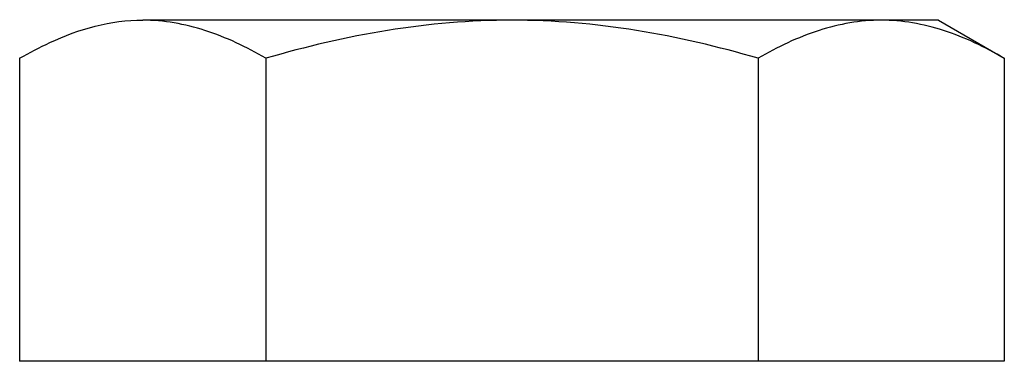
# Model space of a CAD drawing. Extents: x -3086 to 1181, y 8 to 2270.
# Tile 39 of 75: x -1482.33 to -1470.78, y 1457.6 to 1461.6. Entities that reach past the tile are written whole.
import ezdxf

# ---------------------------------------------------------------- set-up
doc = ezdxf.new("R2010")
doc.units = 0
doc.header["$LTSCALE"] = 65.395
doc.layers.get('0').update_dxf_attribs({"linetype": 'CONTINUOUS'})

msp = doc.modelspace()

# ---------------------------------------------------------------- linework, layer by layer
at = {"color": 6, "linetype": 'CONTINUOUS'}
for p, q in [((-1471.557, 1461.597), (-1480.887, 1461.597)), ((-1471.557, 1461.597), (-1470.784, 1461.151)), ((-1482.331, 1461.151), (-1482.331, 1457.597)), ((-1479.444, 1461.151), (-1479.444, 1457.597)), ((-1473.67, 1461.151), (-1473.67, 1457.597)), ((-1470.784, 1461.151), (-1470.784, 1457.597))]:
    msp.add_line(p, q, dxfattribs=at)
at = {"color": 2, "linetype": 'CONTINUOUS'}
msp.add_line((-1470.784, 1457.597), (-1482.331, 1457.597), dxfattribs=at)
msp.add_open_spline([(-1482.331, 1461.151), (-1482.215, 1461.217), (-1481.769, 1461.453), (-1481.261, 1461.603), (-1480.887, 1461.597)], degree=3, knots=[0, 0, 0, 0, 0.262985, 1, 1, 1, 1], dxfattribs=at)
at = {"color": 6, "linetype": 'CONTINUOUS'}
for points, knots in [([(-1479.444, 1461.151), (-1479.67, 1461.282), (-1480.131, 1461.505), (-1480.641, 1461.597), (-1480.887, 1461.597)], [0, 0, 0, 0, 0.514931, 1, 1, 1, 1]), ([(-1476.557, 1461.597), (-1477.045, 1461.597), (-1478.023, 1461.512), (-1478.975, 1461.286), (-1479.444, 1461.151)], [0, 0, 0, 0, 0.499896, 1, 1, 1, 1]), ([(-1473.67, 1461.151), (-1474.139, 1461.286), (-1475.092, 1461.512), (-1476.069, 1461.597), (-1476.557, 1461.597)], [0, 0, 0, 0, 0.500104, 1, 1, 1, 1]), ([(-1472.227, 1461.597), (-1472.473, 1461.597), (-1472.983, 1461.505), (-1473.444, 1461.282), (-1473.67, 1461.151)], [0, 0, 0, 0, 0.485069, 1, 1, 1, 1]), ([(-1470.784, 1461.151), (-1471.01, 1461.282), (-1471.471, 1461.505), (-1471.981, 1461.597), (-1472.227, 1461.597)], [0, 0, 0, 0, 0.514931, 1, 1, 1, 1])]:
    msp.add_open_spline(points, degree=3, knots=knots, dxfattribs=at)

doc.saveas('drawing.dxf')
